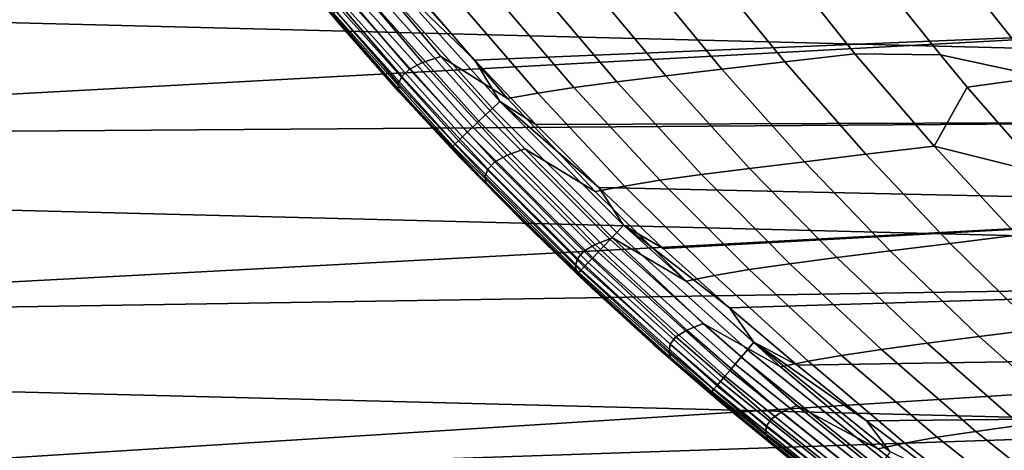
# Model space of a CAD drawing. Header units: metres. Extents: x -23 to 242, y -40 to 23.
# Tile 7 of 256: x -14.56 to -9.49, y -13.25 to -11.03. Entities that reach past the tile are written whole.
import ezdxf

# ---------------------------------------------------------------- set-up
doc = ezdxf.new("R2010")
doc.units = ezdxf.units.M
doc.layers.add('solid_10171013', color=7, linetype='CONTINUOUS')

msp = doc.modelspace()

# ---------------------------------------------------------------- linework, layer by layer
at = {"layer": 'solid_10171013'}
for points in [[(19.09683, -11.89794), (-19.675112, -10.915094), (-20.202652, -9.90465), (19.675173, -10.914987)], [(-9.167984, -10.580544, 150), (-19.237938, -10.672446, 150), (-18.672447, -11.633557, 150), (-8.549062, -11.086627, 150)], [(-9.167984, -10.580544, 150.25), (-8.549062, -11.086627, 150.25), (-12.217314, -11.238194, 150.25), (-12.522557, -10.897037, 150.25)], [(-12.341924, -11.690891, 150.649994), (-12.912598, -11.057343, 214.649994), (-13.207969, -10.702783, 214.649994), (-12.956755, -11.005567, 150.649994)], [(-13.04204, -10.893535, 216.080444), (-13.207969, -10.702783, 214.649994), (-12.912598, -11.057343, 214.649994)], [(-12.808489, -10.726103, 223.380585), (-12.906837, -10.757607, 221.918488), (-12.488564, -11.251345, 221.863144), (-12.393525, -11.219209, 223.314484)], [(-12.049321, -11.436255, 224.723434), (-12.481389, -10.938819, 224.803925), (-12.808489, -10.726103, 223.380585), (-12.393525, -11.219209, 223.314484)], [(-11.021336, -10.754165, 233.42836), (-11.352728, -10.790781, 232.009506), (-10.945248, -11.284919, 231.877289), (-10.621093, -11.24739, 233.286896)], [(-10.621093, -11.24739, 233.286896), (-10.259665, -11.205874, 234.686798), (-10.651642, -10.713684, 234.837036), (-11.021336, -10.754165, 233.42836)], [(-10.651642, -10.713684, 234.837036), (-10.259665, -11.205874, 234.686798), (-9.818288, -11.211306, 236.057037), (-10.060834, -10.906961, 236.157486)], [(-12.976599, -10.791233, 220.456024), (-13.019467, -10.827145, 218.994598), (-12.594682, -11.322199, 218.961212), (-12.555076, -11.285617, 220.411606)], [(-12.906837, -10.757607, 221.918488), (-12.976599, -10.791233, 220.456024), (-12.555076, -11.285617, 220.411606), (-12.488564, -11.251345, 221.863144)], [(-12.691683, -10.780413, 150.253418), (-12.08943, -11.451716, 150.253418), (-12.126722, -11.487041, 150.263641), (-12.730833, -10.813667, 150.263641)], [(-12.691683, -10.780413, 150.253418), (-12.522557, -10.897037, 150.25), (-12.217314, -11.238194, 150.25)], [(-12.691683, -10.780413, 150.253418), (-12.217314, -11.238194, 150.25), (-12.08943, -11.451716, 150.253418)], [(-11.352728, -10.790781, 232.009506), (-11.64752, -10.823721, 230.581741), (-11.233764, -11.318656, 230.459213), (-10.945248, -11.284919, 231.877289)], [(-9.237494, -10.798335, 238.667801), (-9.665219, -10.853499, 237.417603), (-9.293254, -11.324926, 237.253876), (-8.874939, -11.269919, 238.498596)], [(-13.019467, -10.827145, 218.994598), (-13.038904, -10.863363, 217.535629), (-12.610955, -11.35907, 217.513382), (-12.594682, -11.322199, 218.961212)], [(-12.768631, -10.845773, 150.280487), (-12.162726, -11.521146, 150.280487), (-12.196823, -11.553445, 150.303665), (-12.804426, -10.876178, 150.303665)], [(-12.730833, -10.813667, 150.263641), (-12.126722, -11.487041, 150.263641), (-12.162726, -11.521146, 150.280487), (-12.768631, -10.845773, 150.280487)], [(-11.906396, -10.854439, 229.146057), (-12.131425, -10.882659, 227.703857), (-11.707432, -11.378939, 227.601776), (-11.487145, -11.350089, 229.033585)], [(-11.64752, -10.823721, 230.581741), (-11.906396, -10.854439, 229.146057), (-11.487145, -11.350089, 229.033585), (-11.233764, -11.318656, 230.459213)], [(-9.665219, -10.853499, 237.417603), (-10.060834, -10.906961, 236.157486), (-9.818288, -11.211306, 236.057037), (-9.293254, -11.324926, 237.253876)], [(-13.038904, -10.863363, 217.535629), (-13.04204, -10.893535, 216.080444), (-12.611522, -11.389749, 216.069412), (-12.610955, -11.35907, 217.513382)], [(-13.04204, -10.893535, 216.080444), (-12.912598, -11.057343, 214.649994), (-12.607837, -11.403616, 214.649994), (-12.611522, -11.389749, 216.069412)], [(-12.837606, -10.904362, 150.332779), (-12.228429, -11.583384, 150.332779), (-12.257002, -11.610449, 150.36734), (-12.867603, -10.929841, 150.36734)], [(-12.804426, -10.876178, 150.303665), (-12.196823, -11.553445, 150.303665), (-12.228429, -11.583384, 150.332779), (-12.837606, -10.904362, 150.332779)], [(-12.131425, -10.882659, 227.703857), (-12.322115, -10.911226, 226.255936), (-11.893831, -11.40811, 226.16452), (-11.707432, -11.378939, 227.601776)], [(18.469597, -12.850019), (-19.096766, -11.898045), (-19.675112, -10.915094), (19.09683, -11.89794)], [(-12.893901, -10.952179, 150.406738), (-12.282052, -11.634178, 150.406738), (-12.30315, -11.654163, 150.450317), (-12.91605, -10.970992, 150.450317)], [(-12.867603, -10.929841, 150.36734), (-12.257002, -11.610449, 150.36734), (-12.282052, -11.634178, 150.406738), (-12.893901, -10.952179, 150.406738)], [(-12.322115, -10.911226, 226.255936), (-12.481389, -10.938819, 224.803925), (-12.049321, -11.436255, 224.723434), (-11.893831, -11.40811, 226.16452)], [(-12.954199, -11.003395, 150.598312), (-12.339488, -11.688584, 150.598312), (-12.341924, -11.690891, 150.649994), (-12.956755, -11.005567, 150.649994)], [(-12.94646, -10.996822, 150.546921), (-12.332117, -11.681602, 150.546921), (-12.339488, -11.688584, 150.598312), (-12.954199, -11.003395, 150.598312)], [(-12.93367, -10.985959, 150.497314), (-12.319934, -11.670062, 150.497314), (-12.332117, -11.681602, 150.546921), (-12.94646, -10.996822, 150.546921)], [(-12.91605, -10.970992, 150.450317), (-12.30315, -11.654163, 150.450317), (-12.319934, -11.670062, 150.497314), (-12.93367, -10.985959, 150.497314)], [(-12.341924, -11.690891, 150.649994), (-12.607837, -11.403616, 214.649994), (-12.912598, -11.057343, 214.649994)], [(-7.902267, -11.556557, 150), (-8.549062, -11.086627, 150), (-18.672447, -11.633557, 150)], [(-8.549062, -11.086627, 150.25), (-7.902267, -11.556557, 150.25), (-11.902966, -11.570627, 150.25), (-12.217314, -11.238194, 150.25)], [(-10.203282, -11.723892, 233.139252), (-9.85042, -11.681639, 234.529968), (-10.259665, -11.205874, 234.686798), (-10.621093, -11.24739, 233.286896)], [(-10.259665, -11.205874, 234.686798), (-9.85042, -11.681639, 234.529968), (-9.680353, -11.378045, 235.999908), (-9.818288, -11.211306, 236.057037)], [(-9.818288, -11.211306, 236.057037), (-9.680353, -11.378045, 235.999908), (-9.293254, -11.324926, 237.253876)], [(-12.488564, -11.251345, 221.863144), (-12.555076, -11.285617, 220.411606), (-12.115005, -11.763107, 220.365265), (-12.051888, -11.728316, 221.805435)], [(-12.393525, -11.219209, 223.314484), (-12.488564, -11.251345, 221.863144), (-12.051888, -11.728316, 221.805435), (-11.960307, -11.695678, 223.245544)], [(-11.598479, -11.915861, 224.639511), (-12.049321, -11.436255, 224.723434), (-12.393525, -11.219209, 223.314484), (-11.960307, -11.695678, 223.245544)], [(-12.08943, -11.451716, 150.253418), (-12.217314, -11.238194, 150.25), (-11.902966, -11.570627, 150.25)], [(-10.621093, -11.24739, 233.286896), (-10.945248, -11.284919, 231.877289), (-10.519938, -11.762075, 231.739319), (-10.203282, -11.723892, 233.139252)], [(-12.555076, -11.285617, 220.411606), (-12.594682, -11.322199, 218.961212), (-12.151202, -11.800226, 218.926392), (-12.115005, -11.763107, 220.365265)], [(-10.945248, -11.284919, 231.877289), (-11.233764, -11.318656, 230.459213), (-10.801943, -11.796391, 230.33136), (-10.519938, -11.762075, 231.739319)], [(-12.610955, -11.35907, 217.513382), (-12.611522, -11.389749, 216.069412), (-12.162033, -11.868725, 216.057907), (-12.164166, -11.837625, 217.490189)], [(-12.594682, -11.322199, 218.961212), (-12.610955, -11.35907, 217.513382), (-12.164166, -11.837625, 217.490189), (-12.151202, -11.800226, 218.926392)], [(-11.487145, -11.350089, 229.033585), (-11.707432, -11.378939, 227.601776), (-11.264985, -11.857665, 227.4953), (-11.049624, -11.828347, 228.916245)], [(-11.233764, -11.318656, 230.459213), (-11.487145, -11.350089, 229.033585), (-11.049624, -11.828347, 228.916245), (-10.801943, -11.796391, 230.33136)], [(-9.293254, -11.324926, 237.253876), (-9.680353, -11.378045, 235.999908), (-9.295203, -11.821172, 235.840378), (-8.905609, -11.781142, 237.083191)], [(-12.162033, -11.868725, 216.057907), (-12.611522, -11.389749, 216.069412), (-12.607837, -11.403616, 214.649994), (-12.293793, -11.741493, 214.649994)], [(-11.690891, -12.341924, 150.649994), (-12.293793, -11.741493, 214.649994), (-12.607837, -11.403616, 214.649994), (-12.341924, -11.690891, 150.649994)], [(-11.893831, -11.40811, 226.16452), (-12.049321, -11.436255, 224.723434), (-11.598479, -11.915861, 224.639511), (-11.446925, -11.887291, 226.069183)], [(-11.707432, -11.378939, 227.601776), (-11.893831, -11.40811, 226.16452), (-11.446925, -11.887291, 226.069183), (-11.264985, -11.857665, 227.4953)], [(-9.85042, -11.681639, 234.529968), (-9.295203, -11.821172, 235.840378), (-9.680353, -11.378045, 235.999908)], [(-12.08943, -11.451716, 150.253418), (-11.451716, -12.08943, 150.253418), (-11.487041, -12.126722, 150.263641), (-12.126722, -11.487041, 150.263641)], [(-12.08943, -11.451716, 150.253418), (-11.902966, -11.570627, 150.25), (-11.579466, -11.894355, 150.25)], [(-12.08943, -11.451716, 150.253418), (-11.579466, -11.894355, 150.25), (-11.451716, -12.08943, 150.253418)], [(-12.126722, -11.487041, 150.263641), (-11.487041, -12.126722, 150.263641), (-11.521146, -12.162726, 150.280487), (-12.162726, -11.521146, 150.280487)], [(-7.902267, -11.556557, 150), (-18.672447, -11.633557, 150), (-18.059151, -12.56448, 150), (-7.229609, -11.988859, 150)], [(-12.196823, -11.553445, 150.303665), (-11.553445, -12.196823, 150.303665), (-11.583384, -12.228429, 150.332779), (-12.228429, -11.583384, 150.332779)], [(-12.162726, -11.521146, 150.280487), (-11.521146, -12.162726, 150.280487), (-11.553445, -12.196823, 150.303665), (-12.196823, -11.553445, 150.303665)], [(-7.902267, -11.556557, 150.25), (-7.229609, -11.988859, 150.25), (-11.579466, -11.894355, 150.25), (-11.902966, -11.570627, 150.25)], [(-12.257002, -11.610449, 150.36734), (-11.610449, -12.257002, 150.36734), (-11.634178, -12.282052, 150.406738), (-12.282052, -11.634178, 150.406738)], [(-12.228429, -11.583384, 150.332779), (-11.583384, -12.228429, 150.332779), (-11.610449, -12.257002, 150.36734), (-12.257002, -11.610449, 150.36734)], [(-12.319934, -11.670062, 150.497314), (-11.670062, -12.319934, 150.497314), (-11.681602, -12.332117, 150.546921), (-12.332117, -11.681602, 150.546921)], [(-12.30315, -11.654163, 150.450317), (-11.654163, -12.30315, 150.450317), (-11.670062, -12.319934, 150.497314), (-12.319934, -11.670062, 150.497314)], [(-12.282052, -11.634178, 150.406738), (-11.634178, -12.282052, 150.406738), (-11.654163, -12.30315, 150.450317), (-12.30315, -11.654163, 150.450317)], [(-12.339488, -11.688584, 150.598312), (-11.688584, -12.339488, 150.598312), (-11.690891, -12.341924, 150.649994), (-12.341924, -11.690891, 150.649994)], [(-12.332117, -11.681602, 150.546921), (-11.681602, -12.332117, 150.546921), (-11.688584, -12.339488, 150.598312), (-12.339488, -11.688584, 150.598312)], [(-11.960307, -11.695678, 223.245544), (-12.051888, -11.728316, 221.805435), (-11.597503, -12.187843, 221.745422), (-11.509507, -12.154816, 223.173843)], [(-11.129683, -12.376982, 224.552292), (-11.598479, -11.915861, 224.639511), (-11.960307, -11.695678, 223.245544), (-11.509507, -12.154816, 223.173843)], [(-9.768597, -12.182979, 232.985657), (-9.424561, -12.140286, 234.36676), (-9.85042, -11.681639, 234.529968), (-10.203282, -11.723892, 233.139252)], [(-9.85042, -11.681639, 234.529968), (-9.424561, -12.140286, 234.36676), (-9.283803, -11.833813, 235.835648), (-9.295203, -11.821172, 235.840378)], [(-11.690891, -12.341924, 150.649994), (-11.97056, -12.070861, 214.649994), (-12.293793, -11.741493, 214.649994)], [(-12.162033, -11.868725, 216.057907), (-12.293793, -11.741493, 214.649994), (-11.97056, -12.070861, 214.649994)], [(-12.115005, -11.763107, 220.365265), (-12.151202, -11.800226, 218.926392), (-11.68975, -12.260574, 218.890182), (-11.657095, -12.223037, 220.317093)], [(-12.051888, -11.728316, 221.805435), (-12.115005, -11.763107, 220.365265), (-11.657095, -12.223037, 220.317093), (-11.597503, -12.187843, 221.745422)], [(-10.519938, -11.762075, 231.739319), (-10.801943, -11.796391, 230.33136), (-10.352809, -12.256238, 230.198425), (-10.077518, -12.221561, 231.59581)], [(-10.203282, -11.723892, 233.139252), (-10.519938, -11.762075, 231.739319), (-10.077518, -12.221561, 231.59581), (-9.768597, -12.182979, 232.985657)], [(-12.151202, -11.800226, 218.926392), (-12.164166, -11.837625, 217.490189), (-11.699272, -12.298383, 217.466064), (-11.68975, -12.260574, 218.890182)], [(-10.801943, -11.796391, 230.33136), (-11.049624, -11.828347, 228.916245), (-10.594606, -12.288533, 228.79425), (-10.352809, -12.256238, 230.198425)], [(-12.164166, -11.837625, 217.490189), (-12.162033, -11.868725, 216.057907), (-11.69432, -12.329822, 216.045929), (-11.699272, -12.298383, 217.466064)], [(-12.162033, -11.868725, 216.057907), (-11.97056, -12.070861, 214.649994), (-11.638419, -12.391417, 214.649994), (-11.69432, -12.329822, 216.045929)], [(-11.264985, -11.857665, 227.4953), (-11.446925, -11.887291, 226.069183), (-10.982204, -12.348106, 225.970093), (-10.804875, -12.318165, 227.384628)], [(-11.049624, -11.828347, 228.916245), (-11.264985, -11.857665, 227.4953), (-10.804875, -12.318165, 227.384628), (-10.594606, -12.288533, 228.79425)], [(17.795063, -13.769), (-18.469526, -12.85012), (-19.096766, -11.898045), (18.469597, -12.850019)], [(-11.446925, -11.887291, 226.069183), (-11.598479, -11.915861, 224.639511), (-11.129683, -12.376982, 224.552292), (-10.982204, -12.348106, 225.970093)], [(-7.229609, -11.988859, 150.25), (-11.247102, -12.209121, 150.25), (-11.579466, -11.894355, 150.25)], [(-11.451716, -12.08943, 150.253418), (-11.579466, -11.894355, 150.25), (-11.247102, -12.209121, 150.25)], [(-6.53327, -12.382096, 150), (-7.229609, -11.988859, 150), (-18.059151, -12.56448, 150)], [(-7.229609, -11.988859, 150.25), (-6.53327, -12.382096, 150.25), (-10.906385, -12.514415, 150.25), (-11.247102, -12.209121, 150.25)], [(-11.005567, -12.956755, 150.649994), (-11.638419, -12.391417, 214.649994), (-11.97056, -12.070861, 214.649994), (-11.690891, -12.341924, 150.649994)], [(-11.487041, -12.126722, 150.263641), (-10.813667, -12.730833, 150.263641), (-10.845773, -12.768631, 150.280487), (-11.521146, -12.162726, 150.280487)], [(-11.451716, -12.08943, 150.253418), (-10.780413, -12.691683, 150.253418), (-10.813667, -12.730833, 150.263641), (-11.487041, -12.126722, 150.263641)], [(-11.451716, -12.08943, 150.253418), (-11.247102, -12.209121, 150.25), (-10.906385, -12.514415, 150.25)], [(-11.451716, -12.08943, 150.253418), (-10.906385, -12.514415, 150.25), (-10.780413, -12.691683, 150.253418)], [(-11.509507, -12.154816, 223.173843), (-11.597503, -12.187843, 221.745422), (-11.126205, -12.629366, 221.683212), (-11.041924, -12.596064, 223.099518)], [(-11.521146, -12.162726, 150.280487), (-10.845773, -12.768631, 150.280487), (-10.876178, -12.804426, 150.303665), (-11.553445, -12.196823, 150.303665)], [(-10.643798, -12.819017, 224.46196), (-11.129683, -12.376982, 224.552292), (-11.509507, -12.154816, 223.173843), (-11.041924, -12.596064, 223.099518)], [(-9.317835, -12.624036, 232.826385), (-8.982857, -12.581202, 234.197495), (-9.424561, -12.140286, 234.36676), (-9.768597, -12.182979, 232.985657)], [(-11.657095, -12.223037, 220.317093), (-11.68975, -12.260574, 218.890182), (-11.211123, -12.702674, 218.852661), (-11.182142, -12.664845, 220.267166)], [(-11.597503, -12.187843, 221.745422), (-11.657095, -12.223037, 220.317093), (-11.182142, -12.664845, 220.267166), (-11.126205, -12.629366, 221.683212)], [(-11.553445, -12.196823, 150.303665), (-10.876178, -12.804426, 150.303665), (-10.904362, -12.837606, 150.332779), (-11.583384, -12.228429, 150.332779)], [(-10.077518, -12.221561, 231.59581), (-10.352809, -12.256238, 230.198425), (-9.887202, -12.697589, 230.060638), (-9.618815, -12.662765, 231.447067)], [(-9.768597, -12.182979, 232.985657), (-10.077518, -12.221561, 231.59581), (-9.618815, -12.662765, 231.447067), (-9.317835, -12.624036, 232.826385)], [(-11.68975, -12.260574, 218.890182), (-11.699272, -12.298383, 217.466064), (-11.21707, -12.740767, 217.441055), (-11.211123, -12.702674, 218.852661)], [(-11.610449, -12.257002, 150.36734), (-10.929841, -12.867603, 150.36734), (-10.952179, -12.893901, 150.406738), (-11.634178, -12.282052, 150.406738)], [(-11.583384, -12.228429, 150.332779), (-10.904362, -12.837606, 150.332779), (-10.929841, -12.867603, 150.36734), (-11.610449, -12.257002, 150.36734)], [(-10.352809, -12.256238, 230.198425), (-10.594606, -12.288533, 228.79425), (-10.122943, -12.730042, 228.667847), (-9.887202, -12.697589, 230.060638)], [(-11.699272, -12.298383, 217.466064), (-11.69432, -12.329822, 216.045929), (-11.209176, -12.772451, 216.033539), (-11.21707, -12.740767, 217.441055)], [(-11.670062, -12.319934, 150.497314), (-10.985959, -12.93367, 150.497314), (-10.996822, -12.94646, 150.546921), (-11.681602, -12.332117, 150.546921)], [(-11.654163, -12.30315, 150.450317), (-10.970992, -12.91605, 150.450317), (-10.985959, -12.93367, 150.497314), (-11.670062, -12.319934, 150.497314)], [(-11.634178, -12.282052, 150.406738), (-10.952179, -12.893901, 150.406738), (-10.970992, -12.91605, 150.450317), (-11.654163, -12.30315, 150.450317)], [(-10.804875, -12.318165, 227.384628), (-10.982204, -12.348106, 225.970093), (-10.500535, -12.789956, 225.867462), (-10.327966, -12.759837, 227.269974)], [(-10.594606, -12.288533, 228.79425), (-10.804875, -12.318165, 227.384628), (-10.327966, -12.759837, 227.269974), (-10.122943, -12.730042, 228.667847)], [(-11.209176, -12.772451, 216.033539), (-11.69432, -12.329822, 216.045929), (-11.638419, -12.391417, 214.649994), (-11.29739, -12.703109, 214.649994)], [(-11.688584, -12.339488, 150.598312), (-11.003395, -12.954199, 150.598312), (-11.005567, -12.956755, 150.649994), (-11.690891, -12.341924, 150.649994)], [(-11.681602, -12.332117, 150.546921), (-10.996822, -12.94646, 150.546921), (-11.003395, -12.954199, 150.598312), (-11.688584, -12.339488, 150.598312)], [(-10.982204, -12.348106, 225.970093), (-11.129683, -12.376982, 224.552292), (-10.643798, -12.819017, 224.46196), (-10.500535, -12.789956, 225.867462)], [(-6.53327, -12.382096, 150), (-18.059151, -12.56448, 150), (-17.399603, -13.46304, 150), (-5.815754, -12.734864, 150)], [(-11.005567, -12.956755, 150.649994), (-11.29739, -12.703109, 214.649994), (-11.638419, -12.391417, 214.649994)], [(-6.53327, -12.382096, 150.25), (-5.815754, -12.734864, 150.25), (-10.557129, -12.810416, 150.25), (-10.906385, -12.514415, 150.25)], [(-10.780413, -12.691683, 150.253418), (-10.906385, -12.514415, 150.25), (-10.557129, -12.810416, 150.25)], [(-11.126205, -12.629366, 221.683212), (-11.182142, -12.664845, 220.267166), (-10.690948, -13.08797, 220.215591), (-10.638797, -13.05233, 221.618958)], [(-11.041924, -12.596064, 223.099518), (-11.126205, -12.629366, 221.683212), (-10.638797, -13.05233, 221.618958), (-10.558359, -13.01887, 223.022736)], [(-10.141696, -13.24137, 224.368683), (-10.643798, -12.819017, 224.46196), (-11.041924, -12.596064, 223.099518), (-10.558359, -13.01887, 223.022736)], [(-9.317835, -12.624036, 232.826385), (-9.618815, -12.662765, 231.447067), (-9.14465, -13.085073, 231.29332), (-8.851796, -13.046451, 232.661743)], [(-11.182142, -12.664845, 220.267166), (-11.211123, -12.702674, 218.852661), (-10.716121, -13.125957, 218.813904), (-10.690948, -13.08797, 220.215591)], [(-9.618815, -12.662765, 231.447067), (-9.887202, -12.697589, 230.060638), (-9.405963, -13.119837, 229.918289), (-9.14465, -13.085073, 231.29332)], [(-5.079339, -13.046075, 150), (-5.815754, -12.734864, 150), (-17.399603, -13.46304, 150)], [(-10.287962, -13.533582, 150.649994), (-10.947649, -13.005729, 214.649994), (-11.29739, -12.703109, 214.649994), (-11.005567, -12.956755, 150.649994)], [(-10.707397, -13.196024, 216.020721), (-11.209176, -12.772451, 216.033539), (-11.29739, -12.703109, 214.649994), (-10.947649, -13.005729, 214.649994)], [(-11.211123, -12.702674, 218.852661), (-11.21707, -12.740767, 217.441055), (-10.718357, -13.1642, 217.415237), (-10.716121, -13.125957, 218.813904)], [(-10.813667, -12.730833, 150.263641), (-10.108575, -13.297603, 150.263641), (-10.138587, -13.337083, 150.280487), (-10.845773, -12.768631, 150.280487)], [(-10.780413, -12.691683, 150.253418), (-10.077488, -13.256709, 150.253418), (-10.108575, -13.297603, 150.263641), (-10.813667, -12.730833, 150.263641)], [(-10.780413, -12.691683, 150.253418), (-10.557129, -12.810416, 150.25), (-10.200028, -13.096542, 150.25)], [(-10.780413, -12.691683, 150.253418), (-10.200028, -13.096542, 150.25), (-10.077488, -13.256709, 150.253418)], [(-5.815754, -12.734864, 150.25), (-5.079339, -13.046075, 150.25), (-10.200028, -13.096542, 150.25), (-10.557129, -12.810416, 150.25)], [(-10.122943, -12.730042, 228.667847), (-10.327966, -12.759837, 227.269974), (-9.835116, -13.182078, 227.151535), (-9.635489, -13.152267, 228.537262)], [(-9.887202, -12.697589, 230.060638), (-10.122943, -12.730042, 228.667847), (-9.635489, -13.152267, 228.537262), (-9.405963, -13.119837, 229.918289)], [(-11.21707, -12.740767, 217.441055), (-11.209176, -12.772451, 216.033539), (-10.707397, -13.196024, 216.020721), (-10.718357, -13.1642, 217.415237)], [(-10.845773, -12.768631, 150.280487), (-10.138587, -13.337083, 150.280487), (-10.167009, -13.374472, 150.303665), (-10.876178, -12.804426, 150.303665)], [(-10.327966, -12.759837, 227.269974), (-10.500535, -12.789956, 225.867462), (-10.002784, -13.21224, 225.761459), (-9.835116, -13.182078, 227.151535)], [(-10.876178, -12.804426, 150.303665), (-10.167009, -13.374472, 150.303665), (-10.193356, -13.409129, 150.332779), (-10.904362, -12.837606, 150.332779)], [(-10.500535, -12.789956, 225.867462), (-10.643798, -12.819017, 224.46196), (-10.141696, -13.24137, 224.368683), (-10.002784, -13.21224, 225.761459)], [(17.074446, -14.653085), (-17.794987, -13.769098), (-18.469526, -12.85012), (17.795063, -13.769)], [(-10.929841, -12.867603, 150.36734), (-10.217173, -13.440461, 150.36734), (-10.238054, -13.46793, 150.406738), (-10.952179, -12.893901, 150.406738)], [(-10.904362, -12.837606, 150.332779), (-10.193356, -13.409129, 150.332779), (-10.217173, -13.440461, 150.36734), (-10.929841, -12.867603, 150.36734)], [(-10.985959, -12.93367, 150.497314), (-10.269632, -13.50947, 150.497314), (-10.279787, -13.522828, 150.546921), (-10.996822, -12.94646, 150.546921)], [(-10.970992, -12.91605, 150.450317), (-10.255641, -13.491065, 150.450317), (-10.269632, -13.50947, 150.497314), (-10.985959, -12.93367, 150.497314)], [(-10.952179, -12.893901, 150.406738), (-10.238054, -13.46793, 150.406738), (-10.255641, -13.491065, 150.450317), (-10.970992, -12.91605, 150.450317)], [(-11.003395, -12.954199, 150.598312), (-10.285932, -13.530912, 150.598312), (-10.287962, -13.533582, 150.649994), (-11.005567, -12.956755, 150.649994)], [(-10.996822, -12.94646, 150.546921), (-10.279787, -13.522828, 150.546921), (-10.285932, -13.530912, 150.598312), (-11.003395, -12.954199, 150.598312)], [(-10.287962, -13.533582, 150.649994), (-10.589484, -13.298979, 214.649994), (-10.947649, -13.005729, 214.649994)], [(-10.707397, -13.196024, 216.020721), (-10.947649, -13.005729, 214.649994), (-10.589484, -13.298979, 214.649994)], [(-10.558359, -13.01887, 223.022736), (-10.638797, -13.05233, 221.618958), (-10.136081, -13.456179, 221.552734), (-10.059617, -13.42268, 222.943588)], [(-9.624245, -13.643441, 224.272614), (-10.141696, -13.24137, 224.368683), (-10.558359, -13.01887, 223.022736), (-10.059617, -13.42268, 222.943588)], [(-4.32632, -13.31476, 150), (-5.079339, -13.046075, 150), (-17.399603, -13.46304, 150)], [(-10.690948, -13.08797, 220.215591), (-10.716121, -13.125957, 218.813904), (-10.205542, -13.529857, 218.773972), (-10.184314, -13.491852, 220.162445)], [(-10.638797, -13.05233, 221.618958), (-10.690948, -13.08797, 220.215591), (-10.184314, -13.491852, 220.162445), (-10.136081, -13.456179, 221.552734)], [(-5.079339, -13.046075, 150.25), (-4.32632, -13.31476, 150.25), (-9.835115, -13.372742, 150.25), (-10.200028, -13.096542, 150.25)], [(-10.716121, -13.125957, 218.813904), (-10.718357, -13.1642, 217.415237), (-10.203932, -13.568103, 217.388626), (-10.205542, -13.529857, 218.773972)], [(-10.077488, -13.256709, 150.253418), (-10.200028, -13.096542, 150.25), (-9.835115, -13.372742, 150.25)], [(-9.405963, -13.119837, 229.918289), (-9.635489, -13.152267, 228.537262), (-9.133097, -13.554605, 228.402725), (-8.909933, -13.522371, 229.771591)], [(-10.718357, -13.1642, 217.415237), (-10.707397, -13.196024, 216.020721), (-10.189775, -13.599951, 216.007523), (-10.203932, -13.568103, 217.388626)], [(-9.835116, -13.182078, 227.151535), (-10.002784, -13.21224, 225.761459), (-9.489818, -13.614358, 225.652283), (-9.32719, -13.584287, 227.029541)], [(-9.635489, -13.152267, 228.537262), (-9.835116, -13.182078, 227.151535), (-9.32719, -13.584287, 227.029541), (-9.133097, -13.554605, 228.402725)], [(-10.189775, -13.599951, 216.007523), (-10.707397, -13.196024, 216.020721), (-10.589484, -13.298979, 214.649994), (-10.223109, -13.582637, 214.649994)], [(-10.002784, -13.21224, 225.761459), (-10.141696, -13.24137, 224.368683), (-9.624245, -13.643441, 224.272614), (-9.489818, -13.614358, 225.652283)]]:
    msp.add_3dface(points, dxfattribs=at)

doc.saveas('drawing.dxf')
